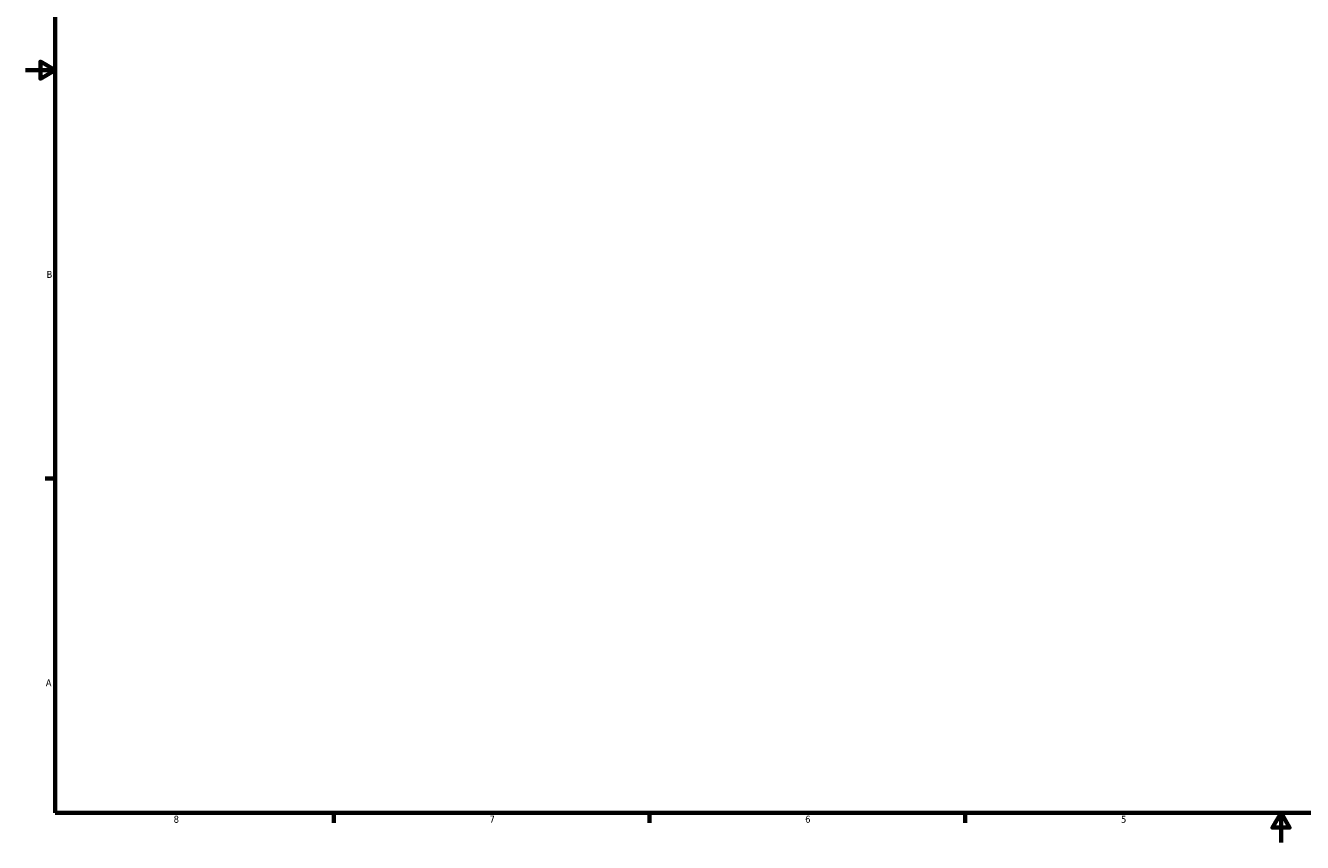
# Model space of a CAD drawing. Header units: inches. Extents: x -0.9 to 57.3, y -1.4 to 46.3.
# Tile 1 of 7: x 0.1 to 17.3, y 0.6 to 11.6. Entities that reach past the tile are written whole.
import ezdxf

# ---------------------------------------------------------------- set-up
doc = ezdxf.new("R2010")
doc.units = ezdxf.units.IN
doc.header["$MEASUREMENT"] = 0
doc.layers.add('Border (ANSI)', color=7, linetype='Continuous', lineweight=70)
doc.styles.add('Note Text (ANSI)', font='tahoma.ttf')

# ---------------------------------------------------------------- blocks, each defined once
blk = doc.blocks.new('Borders Default Border')
at = {"layer": 'Border (ANSI)'}
for p, q in [((0.5, 5.5), (0.366, 5.5)), ((4.25, 1), (4.25, 0.866)), ((8.5, 1), (8.5, 0.866)), ((12.75, 1), (12.75, 0.866))]:
    blk.add_line(p, q, dxfattribs=at)
at = {"layer": 'Border (ANSI)', "flags": 128}
for points in [[(0.5, 1), (0.5, 21), (33.5, 21), (33.5, 1), (0.5, 1)], [(0.1, 11), (0.5, 11), (0.3, 11.115), (0.3, 10.885), (0.5, 11)], [(17, 0.6), (17, 1), (16.885, 0.8), (17.115, 0.8), (17, 1)]]:
    blk.add_lwpolyline(points, dxfattribs=at)
at = {"layer": 'Border (ANSI)', "color": 5, "true_color": 0x0000ff, "char_height": 0.0945, "attachment_point": 7, "style": 'Note Text (ANSI)'}
for s, insert in [('B', (0.384, 8.203)), ('A', (0.373, 2.703)), ('8', (2.094, 0.863)), ('7', (6.346, 0.866)), ('6', (10.595, 0.864)), ('5', (14.847, 0.864))]:
    blk.add_mtext(s, dxfattribs=dict(at, insert=insert))

msp = doc.modelspace()

# ---------------------------------------------------------------- block references
msp.add_blockref('Borders Default Border', (0, 0))

doc.saveas('drawing.dxf')
